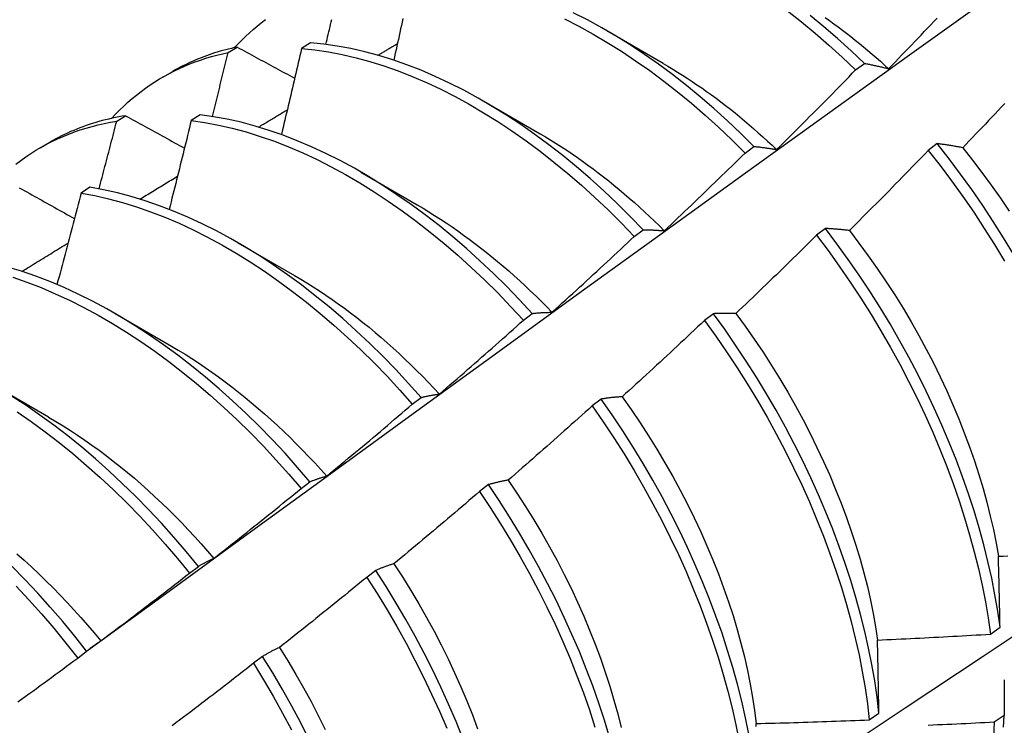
# Model space of a CAD drawing. Header units: inches. Extents: x 16 to 202, y 11 to 132.
# Tile 48 of 56: x 181.576 to 181.855, y 73.755 to 73.955. Entities that reach past the tile are written whole.
import ezdxf

# ---------------------------------------------------------------- set-up
doc = ezdxf.new("R2010")
doc.units = ezdxf.units.IN
doc.header["$MEASUREMENT"] = 0
doc.layers.add('Visible Edges(ANSI)', color=7, linetype='Continuous', lineweight=25)

msp = doc.modelspace()

# ---------------------------------------------------------------- linework, layer by layer
at = {"layer": 'Visible Edges(ANSI)'}
for p, q in [((181.74252, 73.95208), (181.75848, 73.94284)), ((181.63533, 73.94585), (181.63786, 73.9474)), ((181.65861, 73.94861), (181.65611, 73.94699)), ((181.813, 73.94091), (181.8155, 73.94278)), ((181.61688, 73.93892), (181.61967, 73.94052)), ((181.70772, 73.93204), (181.72369, 73.9228)), ((181.60377, 73.92639), (181.6063, 73.92795)), ((181.62737, 73.92822), (181.62488, 73.92659)), ((181.58209, 73.91888), (181.58487, 73.92048)), ((181.83612, 73.92005), (181.83359, 73.91813)), ((181.7817, 73.91739), (181.7842, 73.91927)), ((181.67292, 73.912), (181.68889, 73.90276)), ((181.59618, 73.90768), (181.59369, 73.90603)), ((181.75035, 73.89377), (181.75286, 73.89566)), ((181.80447, 73.89601), (181.80194, 73.89408)), ((181.63812, 73.89196), (181.65409, 73.88272)), ((181.60333, 73.87192), (181.61929, 73.86268)), ((181.71895, 73.87006), (181.72146, 73.87196)), ((181.77275, 73.87189), (181.77021, 73.86996)), ((181.56853, 73.85188), (181.58449, 73.84264)), ((181.68749, 73.84626), (181.69001, 73.84817)), ((181.74095, 73.84771), (181.73841, 73.84578)), ((181.65597, 73.82238), (181.65849, 73.82429)), ((181.70908, 73.82347), (181.70653, 73.82153)), ((181.62439, 73.79841), (181.62692, 73.80033)), ((181.67713, 73.79917), (181.67457, 73.79722)), ((181.85118, 73.78114), (181.85392, 73.78308)), ((181.59274, 73.77437), (181.59527, 73.7763)), ((181.6451, 73.77482), (181.64253, 73.77287)), ((181.81687, 73.75686), (181.81962, 73.7588)), ((181.85509, 73.75808), (181.85229, 73.75617))]:
    msp.add_line(p, q, dxfattribs=at)
at = {"layer": 'Visible Edges(ANSI)', "flags": 128}
for points in [[(181.59524, 73.77627), (181.61866, 73.79334), (181.64205, 73.81038), (181.66541, 73.82738), (181.68874, 73.84434), (181.71205, 73.86126), (181.73534, 73.87814), (181.7586, 73.89497), (181.78184, 73.91176), (181.80506, 73.92851), (181.82826, 73.94521), (181.85143, 73.96186), (181.8746, 73.97847), (181.89774, 73.99502), (181.92087, 74.01152), (181.94399, 74.02797), (181.9671, 74.04437), (181.99019, 74.06071), (182.01327, 74.07699), (182.03635, 74.09322)], [(181.7842, 73.91927), (181.78048, 73.92296), (181.7767, 73.92654), (181.77288, 73.92999), (181.76901, 73.93332), (181.76511, 73.93653), (181.76117, 73.9396), (181.7572, 73.94254), (181.75321, 73.94534), (181.7492, 73.948), (181.74518, 73.95051), (181.74114, 73.95287), (181.7371, 73.95507), (181.73306, 73.95713)], [(181.79372, 73.95763), (181.79765, 73.95454), (181.80155, 73.95132), (181.80541, 73.94797), (181.80923, 73.9445), (181.813, 73.94091)], [(181.8155, 73.94278), (181.81173, 73.94637), (181.8079, 73.94983), (181.80404, 73.95317), (181.80014, 73.95638)], [(181.80438, 73.95577), (181.8056, 73.9549), (181.80683, 73.95402), (181.80804, 73.95312), (181.80926, 73.95221), (181.81047, 73.95129), (181.81168, 73.95035), (181.81288, 73.94939), (181.81408, 73.94842), (181.81528, 73.94744), (181.81647, 73.94644), (181.81766, 73.94543), (181.81884, 73.94441), (181.82002, 73.94337), (181.8212, 73.94232), (181.82237, 73.94126)], [(181.82237, 73.94126), (181.82329, 73.94221), (181.82421, 73.94316), (181.82513, 73.94412), (181.82604, 73.94507), (181.82696, 73.94603), (181.82788, 73.94698), (181.8288, 73.94794), (181.82971, 73.9489), (181.83063, 73.94985), (181.83154, 73.95081), (181.83245, 73.95177), (181.83337, 73.95273), (181.83428, 73.9537), (181.83519, 73.95466), (181.8361, 73.95562)], [(181.63712, 73.94724), (181.63814, 73.94833), (181.63919, 73.9494), (181.64026, 73.95043), (181.64134, 73.95144), (181.64245, 73.95241), (181.64358, 73.95336), (181.64473, 73.95427), (181.64589, 73.95516)], [(181.66301, 73.94816), (181.66318, 73.94887), (181.66335, 73.94958), (181.66351, 73.95028), (181.66368, 73.95099), (181.66385, 73.9517), (181.66401, 73.95241), (181.66418, 73.95312), (181.66434, 73.95383), (181.66451, 73.95454), (181.66467, 73.95524)], [(181.68483, 73.95547), (181.68462, 73.95449), (181.6844, 73.9535), (181.68418, 73.95252), (181.68397, 73.95154), (181.68375, 73.95056), (181.68353, 73.94958), (181.68332, 73.9486), (181.6831, 73.94761), (181.68288, 73.94663), (181.68266, 73.94565), (181.68244, 73.94467), (181.68222, 73.94368)], [(181.73058, 73.95537), (181.73462, 73.95331), (181.73866, 73.95109), (181.7427, 73.94872), (181.74672, 73.9462), (181.75073, 73.94353), (181.75472, 73.94072), (181.75868, 73.93777), (181.76262, 73.93469), (181.76652, 73.93147), (181.77038, 73.92813), (181.7742, 73.92467), (181.77798, 73.92108), (181.7817, 73.91739)], [(181.63786, 73.9474), (181.63705, 73.94723), (181.63624, 73.94704), (181.63544, 73.94685), (181.63464, 73.94664), (181.63384, 73.94643), (181.63305, 73.94621), (181.63227, 73.94597), (181.63149, 73.94573), (181.63071, 73.94548), (181.62994, 73.94521), (181.62918, 73.94494), (181.62841, 73.94466), (181.62766, 73.94437), (181.62691, 73.94407), (181.62616, 73.94375), (181.62542, 73.94343), (181.62468, 73.9431), (181.62395, 73.94276), (181.62322, 73.94241), (181.6225, 73.94205), (181.62178, 73.94169), (181.62107, 73.94131), (181.62037, 73.94092), (181.61967, 73.94052)], [(181.63786, 73.9474), (181.63853, 73.94703), (181.63921, 73.94667), (181.63988, 73.9463), (181.64056, 73.94593), (181.64124, 73.94557), (181.64191, 73.9452), (181.64259, 73.94483), (181.64327, 73.94446), (181.64395, 73.9441), (181.64463, 73.94373), (181.6453, 73.94336), (181.64598, 73.94299), (181.64666, 73.94263), (181.64734, 73.94226), (181.64803, 73.94189), (181.64871, 73.94152), (181.64939, 73.94115), (181.65007, 73.94079), (181.65075, 73.94042), (181.65144, 73.94005), (181.65212, 73.93968), (181.6528, 73.93931), (181.65349, 73.93894), (181.65417, 73.93858)], [(181.75286, 73.89566), (181.74919, 73.89945), (181.74546, 73.90314), (181.74168, 73.9067), (181.73785, 73.91015), (181.73398, 73.91348), (181.73008, 73.91668), (181.72614, 73.91974), (181.72217, 73.92267), (181.71818, 73.92546), (181.71417, 73.92811), (181.71014, 73.93061), (181.7061, 73.93296), (181.70206, 73.93516), (181.69802, 73.9372), (181.69398, 73.93909), (181.68996, 73.94082), (181.68594, 73.94238), (181.68195, 73.94378), (181.67797, 73.94501), (181.67403, 73.94607), (181.67011, 73.94696), (181.66623, 73.94768), (181.6624, 73.94823), (181.65861, 73.94861)], [(181.67774, 73.94507), (181.67797, 73.94521), (181.6782, 73.94535), (181.67843, 73.94549), (181.67866, 73.94562), (181.67889, 73.94576), (181.67912, 73.9459), (181.67935, 73.94604), (181.67958, 73.94618), (181.67982, 73.94631), (181.68005, 73.94645), (181.68028, 73.94659), (181.68051, 73.94673), (181.68074, 73.94686), (181.68097, 73.947), (181.6812, 73.94714), (181.68143, 73.94728), (181.68166, 73.94742), (181.68189, 73.94755), (181.68212, 73.94769), (181.68235, 73.94783), (181.68258, 73.94797), (181.68281, 73.9481), (181.68304, 73.94824), (181.68327, 73.94838)], [(181.60232, 73.9272), (181.60344, 73.92839), (181.60458, 73.92955), (181.60575, 73.93067), (181.60694, 73.93175), (181.60816, 73.9328), (181.6094, 73.93382), (181.61066, 73.9348), (181.61195, 73.93575), (181.61326, 73.93666), (181.61459, 73.93753), (181.61594, 73.93837), (181.61731, 73.93917), (181.61871, 73.93993), (181.62012, 73.94066), (181.62156, 73.94135), (181.62301, 73.942), (181.62449, 73.94261), (181.62598, 73.94319), (181.6275, 73.94373), (181.62903, 73.94423), (181.63058, 73.94469), (181.63215, 73.94512), (181.63373, 73.9455), (181.63533, 73.94585)], [(181.63087, 73.92774), (181.63106, 73.92849), (181.63125, 73.92925), (181.63144, 73.93), (181.63163, 73.93076), (181.63182, 73.93151), (181.632, 73.93227), (181.63219, 73.93302), (181.63238, 73.93378), (181.63256, 73.93453), (181.63275, 73.93529), (181.63294, 73.93604), (181.63312, 73.9368), (181.63331, 73.93755), (181.63349, 73.93831), (181.63368, 73.93906), (181.63386, 73.93981), (181.63405, 73.94057), (181.63423, 73.94132), (181.63442, 73.94208), (181.6346, 73.94283), (181.63478, 73.94359), (181.63497, 73.94434), (181.63515, 73.9451), (181.63533, 73.94585)], [(181.65611, 73.94699), (181.65588, 73.94597), (181.65564, 73.94496), (181.65541, 73.94394), (181.65518, 73.94293), (181.65494, 73.94191), (181.65471, 73.9409), (181.65447, 73.93988), (181.65424, 73.93887), (181.654, 73.93785), (181.65377, 73.93683), (181.65353, 73.93582), (181.65329, 73.9348), (181.65305, 73.93379), (181.65282, 73.93277), (181.65258, 73.93175), (181.65234, 73.93074), (181.6521, 73.92972), (181.65186, 73.92871), (181.65162, 73.92769), (181.65138, 73.92667), (181.65114, 73.92566), (181.6509, 73.92464), (181.65066, 73.92362), (181.65041, 73.92261)], [(181.65611, 73.94699), (181.6599, 73.9466), (181.66374, 73.94603), (181.66762, 73.9453), (181.67154, 73.94439), (181.67549, 73.94332), (181.67946, 73.94207), (181.68346, 73.94066), (181.68748, 73.93909), (181.6915, 73.93735), (181.69554, 73.93545), (181.69958, 73.9334), (181.70362, 73.93119), (181.70766, 73.92882), (181.71168, 73.92631), (181.71569, 73.92365), (181.71968, 73.92085), (181.72365, 73.91791), (181.72759, 73.91484), (181.73149, 73.91163), (181.73536, 73.90829), (181.73918, 73.90484), (181.74296, 73.90126), (181.74668, 73.89757), (181.75035, 73.89377)], [(181.75849, 73.94278), (181.75987, 73.94198), (181.76124, 73.94116), (181.76262, 73.94032), (181.76399, 73.93945), (181.76536, 73.93857), (181.76672, 73.93767), (181.76809, 73.93675), (181.76945, 73.93581), (181.7708, 73.93486), (181.77216, 73.93388), (181.77351, 73.93289), (181.77486, 73.93187), (181.7762, 73.93084), (181.77754, 73.92979), (181.77887, 73.92873), (181.7802, 73.92764), (181.78152, 73.92654), (181.78284, 73.92542), (181.78415, 73.92428), (181.78546, 73.92313), (181.78676, 73.92196), (181.78805, 73.92077), (181.78934, 73.91957), (181.79062, 73.91835)], [(181.8155, 73.94278), (181.81578, 73.94273), (181.81606, 73.94268), (181.81634, 73.94262), (181.81662, 73.94257), (181.8169, 73.94251), (181.81718, 73.94246), (181.81746, 73.9424), (181.81775, 73.94234), (181.81803, 73.94228), (181.81831, 73.94222), (181.8186, 73.94216), (181.81888, 73.94209), (181.81917, 73.94203), (181.81946, 73.94196), (181.81975, 73.9419), (181.82003, 73.94183), (181.82032, 73.94176), (181.82061, 73.94169), (181.8209, 73.94162), (181.82119, 73.94155), (181.82149, 73.94148), (181.82178, 73.94141), (181.82207, 73.94133), (181.82237, 73.94126)], [(181.79062, 73.91835), (181.79157, 73.91928), (181.79251, 73.92021), (181.79345, 73.92114), (181.79438, 73.92208), (181.79532, 73.92301), (181.79626, 73.92395), (181.7972, 73.92488), (181.79813, 73.92582), (181.79907, 73.92675), (181.8, 73.92769), (181.80094, 73.92863), (181.80187, 73.92957), (181.8028, 73.93051), (181.80373, 73.93145), (181.80466, 73.93239), (181.80559, 73.93333), (181.80652, 73.93428), (181.80745, 73.93522), (181.80837, 73.93617), (181.8093, 73.93711), (181.81023, 73.93806), (181.81115, 73.93901), (181.81207, 73.93996), (181.813, 73.94091)], [(181.85523, 73.9314), (181.85432, 73.93044), (181.85341, 73.92947), (181.85249, 73.9285), (181.85158, 73.92754), (181.85067, 73.92657), (181.84976, 73.92561), (181.84884, 73.92465), (181.84793, 73.92369), (181.84701, 73.92272), (181.84609, 73.92176), (181.84518, 73.9208), (181.84426, 73.91985), (181.84334, 73.91889)], [(181.6063, 73.92795), (181.60533, 73.92779), (181.60438, 73.92762), (181.60342, 73.92744), (181.60248, 73.92724), (181.60154, 73.92702), (181.6006, 73.9268), (181.59967, 73.92656), (181.59875, 73.92631), (181.59783, 73.92604), (181.59692, 73.92576), (181.59602, 73.92547), (181.59512, 73.92517), (181.59423, 73.92485), (181.59334, 73.92452), (181.59247, 73.92417), (181.59159, 73.92381), (181.59073, 73.92344), (181.58987, 73.92306), (181.58902, 73.92266), (181.58817, 73.92225), (181.58734, 73.92183), (181.58651, 73.92139), (181.58568, 73.92095), (181.58487, 73.92048)], [(181.6063, 73.92795), (181.60699, 73.92757), (181.60768, 73.92719), (181.60837, 73.92681), (181.60906, 73.92643), (181.60975, 73.92605), (181.61044, 73.92566), (181.61113, 73.92528), (181.61182, 73.9249), (181.61252, 73.92452), (181.61321, 73.92414), (181.6139, 73.92375), (181.6146, 73.92337), (181.61529, 73.92299), (181.61599, 73.92261), (181.61668, 73.92222), (181.61738, 73.92184), (181.61808, 73.92146), (181.61877, 73.92108), (181.61947, 73.92069), (181.62017, 73.92031), (181.62087, 73.91993), (181.62157, 73.91954), (181.62227, 73.91916), (181.62297, 73.91878)], [(181.72146, 73.87196), (181.71784, 73.87585), (181.71417, 73.87964), (181.71044, 73.88331), (181.70665, 73.88687), (181.70282, 73.89031), (181.69895, 73.89363), (181.69505, 73.89682), (181.6911, 73.89988), (181.68713, 73.9028), (181.68314, 73.90558), (181.67913, 73.90822), (181.6751, 73.91071), (181.67107, 73.91306), (181.66703, 73.91525), (181.66298, 73.91728), (181.65895, 73.91916), (181.65492, 73.92087), (181.65091, 73.92243), (181.64691, 73.92381), (181.64294, 73.92504), (181.63899, 73.92609), (181.63508, 73.92697), (181.63121, 73.92768), (181.62737, 73.92822)], [(181.64395, 73.92474), (181.64429, 73.92494), (181.64463, 73.92515), (181.64497, 73.92535), (181.64531, 73.92556), (181.64565, 73.92576), (181.64599, 73.92597), (181.64632, 73.92617), (181.64666, 73.92638), (181.647, 73.92658), (181.64734, 73.92678), (181.64768, 73.92699), (181.64802, 73.92719), (181.64836, 73.9274), (181.6487, 73.9276), (181.64903, 73.92781), (181.64937, 73.92801), (181.64971, 73.92822), (181.65005, 73.92842), (181.65039, 73.92863), (181.65073, 73.92883), (181.65107, 73.92903), (181.65141, 73.92924), (181.65174, 73.92944), (181.65208, 73.92965)], [(181.57523, 73.91428), (181.57661, 73.91532), (181.57802, 73.91632), (181.57945, 73.91727), (181.58091, 73.91819), (181.5824, 73.91906), (181.58391, 73.91989), (181.58544, 73.92067), (181.587, 73.92141), (181.58858, 73.92211), (181.59018, 73.92277), (181.59181, 73.92338), (181.59346, 73.92394), (181.59512, 73.92446), (181.59682, 73.92494), (181.59853, 73.92537), (181.60026, 73.92575), (181.60201, 73.9261), (181.60377, 73.92639)], [(181.59878, 73.90723), (181.59899, 73.90803), (181.5992, 73.90883), (181.59941, 73.90962), (181.59962, 73.91042), (181.59983, 73.91122), (181.60004, 73.91202), (181.60025, 73.91282), (181.60046, 73.91362), (181.60067, 73.91442), (181.60088, 73.91521), (181.60109, 73.91601), (181.6013, 73.91681), (181.60151, 73.91761), (181.60171, 73.91841), (181.60192, 73.91921), (181.60213, 73.92), (181.60234, 73.9208), (181.60254, 73.9216), (181.60275, 73.9224), (181.60295, 73.9232), (181.60316, 73.924), (181.60337, 73.92479), (181.60357, 73.92559), (181.60377, 73.92639)], [(181.62488, 73.92659), (181.62462, 73.92554), (181.62437, 73.92449), (181.62411, 73.92344), (181.62385, 73.9224), (181.6236, 73.92135), (181.62334, 73.9203), (181.62308, 73.91925), (181.62282, 73.9182), (181.62257, 73.91716), (181.62231, 73.91611), (181.62205, 73.91506), (181.62179, 73.91401), (181.62153, 73.91296), (181.62127, 73.91192), (181.621, 73.91087), (181.62074, 73.90982), (181.62048, 73.90877), (181.62022, 73.90772), (181.61995, 73.90667), (181.61969, 73.90563), (181.61942, 73.90458), (181.61916, 73.90353), (181.61889, 73.90248), (181.61863, 73.90143)], [(181.62488, 73.92659), (181.62871, 73.92603), (181.63259, 73.92531), (181.63651, 73.92441), (181.64045, 73.92335), (181.64443, 73.92211), (181.64842, 73.92071), (181.65244, 73.91915), (181.65647, 73.91742), (181.6605, 73.91553), (181.66455, 73.91348), (181.66859, 73.91128), (181.67262, 73.90893), (181.67665, 73.90643), (181.68066, 73.90378), (181.68465, 73.90098), (181.68862, 73.89805), (181.69256, 73.89498), (181.69646, 73.89178), (181.70033, 73.88846), (181.70416, 73.88501), (181.70793, 73.88144), (181.71166, 73.87775), (181.71533, 73.87396), (181.71895, 73.87006)], [(181.72368, 73.92284), (181.72519, 73.92195), (181.7267, 73.92104), (181.72821, 73.9201), (181.72972, 73.91914), (181.73122, 73.91816), (181.73272, 73.91715), (181.73422, 73.91612), (181.73571, 73.91507), (181.7372, 73.91399), (181.73868, 73.91289), (181.74016, 73.91177), (181.74164, 73.91063), (181.74311, 73.90947), (181.74457, 73.90828), (181.74603, 73.90708), (181.74748, 73.90586), (181.74893, 73.90461), (181.75037, 73.90335), (181.7518, 73.90206), (181.75323, 73.90076), (181.75464, 73.89944), (181.75605, 73.8981), (181.75745, 73.89674), (181.75884, 73.89536)], [(181.84334, 73.91889), (181.84303, 73.91895), (181.84272, 73.91901), (181.84241, 73.91906), (181.84211, 73.91912), (181.8418, 73.91917), (181.84149, 73.91923), (181.84119, 73.91928), (181.84089, 73.91933), (181.84058, 73.91939), (181.84028, 73.91944), (181.83998, 73.91949), (181.83968, 73.91954), (181.83938, 73.91958), (181.83908, 73.91963), (181.83878, 73.91968), (181.83848, 73.91972), (181.83818, 73.91977), (181.83789, 73.91981), (181.83759, 73.91985), (181.8373, 73.91989), (181.837, 73.91993), (181.83671, 73.91997), (181.83642, 73.92001), (181.83612, 73.92005)], [(181.85773, 73.88875), (181.85492, 73.89341), (181.85201, 73.89801), (181.849, 73.90256), (181.84591, 73.90704), (181.84273, 73.91145), (181.83947, 73.91579), (181.83612, 73.92005)], [(181.75884, 73.89536), (181.75981, 73.89627), (181.76077, 73.89718), (181.76173, 73.89809), (181.76268, 73.899), (181.76364, 73.89991), (181.7646, 73.90082), (181.76556, 73.90173), (181.76651, 73.90265), (181.76747, 73.90356), (181.76842, 73.90448), (181.76937, 73.90539), (181.77033, 73.90631), (181.77128, 73.90723), (181.77223, 73.90815), (181.77318, 73.90907), (181.77413, 73.90999), (181.77508, 73.91091), (181.77603, 73.91183), (181.77697, 73.91276), (181.77792, 73.91368), (181.77887, 73.91461), (181.77981, 73.91553), (181.78075, 73.91646), (181.7817, 73.91739)], [(181.7842, 73.91927), (181.78446, 73.91924), (181.78472, 73.91922), (181.78499, 73.91919), (181.78525, 73.91916), (181.78551, 73.91913), (181.78577, 73.9191), (181.78604, 73.91906), (181.7863, 73.91903), (181.78657, 73.919), (181.78683, 73.91896), (181.7871, 73.91892), (181.78737, 73.91888), (181.78764, 73.91885), (181.7879, 73.91881), (181.78817, 73.91877), (181.78844, 73.91872), (181.78871, 73.91868), (181.78898, 73.91864), (181.78926, 73.91859), (181.78953, 73.91855), (181.7898, 73.9185), (181.79008, 73.91845), (181.79035, 73.9184), (181.79062, 73.91835)], [(181.83359, 73.91813), (181.83267, 73.91718), (181.83175, 73.91622), (181.83083, 73.91527), (181.8299, 73.91431), (181.82898, 73.91336), (181.82805, 73.91241), (181.82712, 73.91146), (181.8262, 73.91051), (181.82527, 73.90956), (181.82434, 73.90862), (181.82341, 73.90767), (181.82248, 73.90672), (181.82155, 73.90578), (181.82061, 73.90483), (181.81968, 73.90389), (181.81875, 73.90295), (181.81781, 73.90201), (181.81688, 73.90107), (181.81594, 73.90013), (181.815, 73.89919), (181.81407, 73.89825), (181.81313, 73.89731), (181.81219, 73.89637), (181.81125, 73.89544)], [(181.83359, 73.91813), (181.83693, 73.91387), (181.84019, 73.90952), (181.84336, 73.9051), (181.84645, 73.90061), (181.84945, 73.89606), (181.85235, 73.89145), (181.85515, 73.88679)], [(181.84334, 73.91889), (181.8461, 73.91541), (181.8488, 73.91187), (181.85143, 73.90827), (181.854, 73.90462), (181.85649, 73.90091)], [(181.61035, 73.90434), (181.61079, 73.90461), (181.61124, 73.90488), (181.61168, 73.90515), (181.61212, 73.90542), (181.61257, 73.90569), (181.61301, 73.90596), (181.61345, 73.90623), (181.6139, 73.9065), (181.61434, 73.90677), (181.61478, 73.90704), (181.61523, 73.90731), (181.61567, 73.90758), (181.61611, 73.90785), (181.61656, 73.90812), (181.617, 73.90839), (181.61744, 73.90866), (181.61789, 73.90893), (181.61833, 73.9092), (181.61877, 73.90947), (181.61922, 73.90974), (181.61966, 73.91001), (181.6201, 73.91028), (181.62055, 73.91055), (181.62099, 73.91082)], [(181.71599, 73.68721), (181.73829, 73.70175), (181.76054, 73.71632), (181.78276, 73.73092), (181.80494, 73.74555), (181.82708, 73.76022), (181.84918, 73.77491), (181.87123, 73.78963), (181.89325, 73.80438), (181.91523, 73.81915), (181.93717, 73.83395), (181.95906, 73.84878), (181.98092, 73.86362), (182.00273, 73.87849), (182.02451, 73.89338), (182.04625, 73.90829)], [(181.5762, 73.90756), (181.57691, 73.90717), (181.57761, 73.90677), (181.57832, 73.90637), (181.57902, 73.90598), (181.57973, 73.90558), (181.58044, 73.90519), (181.58114, 73.90479), (181.58185, 73.90439), (181.58256, 73.904), (181.58327, 73.9036), (181.58398, 73.9032), (181.58469, 73.9028), (181.5854, 73.90241), (181.58611, 73.90201), (181.58682, 73.90161), (181.58753, 73.90121), (181.58825, 73.90082), (181.58896, 73.90042), (181.58967, 73.90002), (181.59039, 73.89962), (181.5911, 73.89922), (181.59182, 73.89883)], [(181.59369, 73.90603), (181.59341, 73.90495), (181.59313, 73.90388), (181.59285, 73.9028), (181.59257, 73.90172), (181.59229, 73.90064), (181.59201, 73.89956), (181.59173, 73.89849), (181.59144, 73.89741), (181.59116, 73.89633), (181.59088, 73.89525), (181.5906, 73.89418), (181.59031, 73.8931), (181.59003, 73.89202), (181.58974, 73.89094), (181.58946, 73.88986), (181.58917, 73.88878), (181.58888, 73.88771), (181.5886, 73.88663), (181.58831, 73.88555), (181.58802, 73.88447), (181.58773, 73.88339), (181.58744, 73.88231), (181.58715, 73.88124), (181.58686, 73.88016)], [(181.59369, 73.90603), (181.59756, 73.90532), (181.60147, 73.90443), (181.60542, 73.90337), (181.60939, 73.90215), (181.61339, 73.90076), (181.6174, 73.89921), (181.62143, 73.89749), (181.62547, 73.89561), (181.62951, 73.89357), (181.63355, 73.89138), (181.63758, 73.88903), (181.64161, 73.88654), (181.64562, 73.8839), (181.64962, 73.88111), (181.65358, 73.87819), (181.65753, 73.87513), (181.66143, 73.87194), (181.6653, 73.86862), (181.66913, 73.86518), (181.67291, 73.86161), (181.67664, 73.85794), (181.68032, 73.85415), (181.68394, 73.85025), (181.68749, 73.84626)], [(181.69001, 73.84817), (181.68645, 73.85215), (181.68283, 73.85604), (181.67915, 73.85982), (181.67541, 73.86349), (181.67163, 73.86704), (181.6678, 73.87048), (181.66392, 73.87379), (181.66001, 73.87697), (181.65607, 73.88002), (181.6521, 73.88293), (181.64811, 73.8857), (181.64409, 73.88834), (181.64006, 73.89082), (181.63603, 73.89315), (181.63199, 73.89533), (181.62795, 73.89736), (181.62391, 73.89922), (181.61988, 73.90093), (181.61587, 73.90247), (181.61188, 73.90385), (181.6079, 73.90506), (181.60396, 73.90611), (181.60005, 73.90698), (181.59618, 73.90768)], [(181.68888, 73.90271), (181.69052, 73.90174), (181.69217, 73.90074), (181.69381, 73.89971), (181.69546, 73.89866), (181.69709, 73.89758), (181.69873, 73.89647), (181.70036, 73.89533), (181.70198, 73.89417), (181.7036, 73.89299), (181.70522, 73.89178), (181.70683, 73.89054), (181.70843, 73.88927), (181.71003, 73.88799), (181.71162, 73.88668), (181.7132, 73.88534), (181.71477, 73.88398), (181.71634, 73.8826), (181.71789, 73.88119), (181.71944, 73.87976), (181.72098, 73.87831), (181.72251, 73.87684), (181.72402, 73.87534), (181.72553, 73.87382), (181.72702, 73.87228)], [(181.75286, 73.89566), (181.7531, 73.89566), (181.75334, 73.89566), (181.75359, 73.89566), (181.75383, 73.89565), (181.75408, 73.89565), (181.75432, 73.89564), (181.75457, 73.89563), (181.75481, 73.89563), (181.75506, 73.89562), (181.75531, 73.89561), (181.75556, 73.8956), (181.75581, 73.89558), (181.75606, 73.89557), (181.75631, 73.89556), (181.75656, 73.89554), (181.75681, 73.89553), (181.75706, 73.89551), (181.75731, 73.89549), (181.75757, 73.89547), (181.75782, 73.89545), (181.75808, 73.89543), (181.75833, 73.89541), (181.75859, 73.89538), (181.75884, 73.89536)], [(181.81125, 73.89544), (181.81096, 73.89547), (181.81067, 73.89551), (181.81038, 73.89554), (181.81009, 73.89557), (181.8098, 73.8956), (181.80952, 73.89563), (181.80923, 73.89566), (181.80894, 73.89569), (181.80866, 73.89572), (181.80838, 73.89574), (181.80809, 73.89577), (181.80781, 73.89579), (181.80753, 73.89581), (181.80725, 73.89584), (181.80697, 73.89586), (181.80669, 73.89588), (181.80641, 73.8959), (181.80613, 73.89592), (181.80585, 73.89593), (181.80557, 73.89595), (181.8053, 73.89597), (181.80502, 73.89598), (181.80475, 73.896), (181.80447, 73.89601)], [(181.85392, 73.78308), (181.85326, 73.78765), (181.85247, 73.79228), (181.85155, 73.79696), (181.85049, 73.80168), (181.84931, 73.80644), (181.84799, 73.81123), (181.84655, 73.81604), (181.84498, 73.82088), (181.84329, 73.82573), (181.84147, 73.83059), (181.83953, 73.83544), (181.83747, 73.8403), (181.8353, 73.84514), (181.83301, 73.84997), (181.83061, 73.85477), (181.8281, 73.85955), (181.82548, 73.86429), (181.82277, 73.86899), (181.81995, 73.87364), (181.81703, 73.87824), (181.81402, 73.88279), (181.81093, 73.88726), (181.80774, 73.89167), (181.80447, 73.89601)], [(181.81125, 73.89544), (181.81395, 73.8919), (181.81659, 73.8883), (181.81916, 73.88465), (181.82166, 73.88095), (181.82409, 73.87721), (181.82644, 73.87342), (181.82872, 73.86959), (181.83091, 73.86573), (181.83301, 73.86185), (181.83504, 73.85793), (181.83697, 73.854), (181.83881, 73.85005), (181.84056, 73.84609), (181.84222, 73.84213), (181.84379, 73.83816), (181.84526, 73.8342), (181.84664, 73.83024), (181.84792, 73.8263), (181.84909, 73.82237), (181.85017, 73.81847), (181.85115, 73.81459), (181.85203, 73.81075), (181.8528, 73.80694), (181.85346, 73.80317)], [(181.57692, 73.88386), (181.57747, 73.8842), (181.57801, 73.88453), (181.57856, 73.88487), (181.5791, 73.8852), (181.57964, 73.88554), (181.58019, 73.88587), (181.58073, 73.88621), (181.58128, 73.88654), (181.58182, 73.88688), (181.58237, 73.88721), (181.58291, 73.88754), (181.58346, 73.88788), (181.584, 73.88821), (181.58455, 73.88855), (181.58509, 73.88888), (181.58564, 73.88922), (181.58618, 73.88955), (181.58672, 73.88989), (181.58727, 73.89022), (181.58781, 73.89055), (181.58836, 73.89089), (181.5889, 73.89122), (181.58945, 73.89156), (181.58999, 73.89189)], [(181.72702, 73.87228), (181.728, 73.87317), (181.72898, 73.87405), (181.72996, 73.87494), (181.73094, 73.87583), (181.73192, 73.87672), (181.7329, 73.87761), (181.73387, 73.8785), (181.73485, 73.87939), (181.73582, 73.88028), (181.7368, 73.88117), (181.73777, 73.88207), (181.73874, 73.88296), (181.73971, 73.88386), (181.74068, 73.88475), (181.74165, 73.88565), (181.74262, 73.88655), (181.74359, 73.88745), (181.74456, 73.88835), (181.74553, 73.88925), (181.74649, 73.89015), (181.74746, 73.89106), (181.74842, 73.89196), (181.74939, 73.89286), (181.75035, 73.89377)], [(181.80194, 73.89408), (181.80099, 73.89315), (181.80005, 73.89222), (181.79911, 73.89129), (181.79816, 73.89035), (181.79722, 73.88943), (181.79627, 73.8885), (181.79532, 73.88757), (181.79437, 73.88664), (181.79342, 73.88572), (181.79248, 73.88479), (181.79153, 73.88387), (181.79057, 73.88294), (181.78962, 73.88202), (181.78867, 73.8811), (181.78772, 73.88018), (181.78676, 73.87926), (181.78581, 73.87834), (181.78485, 73.87742), (181.7839, 73.8765), (181.78294, 73.87559), (181.78198, 73.87467), (181.78102, 73.87376), (181.78006, 73.87284), (181.7791, 73.87193)], [(181.80194, 73.89408), (181.8052, 73.88974), (181.80838, 73.88533), (181.81147, 73.88084), (181.81447, 73.87629), (181.81738, 73.87169), (181.82019, 73.86703), (181.8229, 73.86233), (181.82551, 73.85759), (181.82801, 73.85281), (181.8304, 73.848), (181.83268, 73.84317), (181.83485, 73.83833), (181.8369, 73.83348), (181.83883, 73.82862), (181.84063, 73.82376), (181.84232, 73.81891), (181.84388, 73.81408), (181.84531, 73.80926), (181.84662, 73.80447), (181.84779, 73.79972), (181.84884, 73.795), (181.84975, 73.79033), (181.85053, 73.78571), (181.85118, 73.78114)], [(181.65849, 73.82429), (181.655, 73.82837), (181.65144, 73.83235), (181.64781, 73.83623), (181.64413, 73.84), (181.64039, 73.84366), (181.6366, 73.84721), (181.63277, 73.85064), (181.62889, 73.85394), (181.62498, 73.85711), (181.62104, 73.86016), (181.61706, 73.86306), (181.61307, 73.86583), (181.60905, 73.86845), (181.60503, 73.87092), (181.60099, 73.87325), (181.59695, 73.87542), (181.59291, 73.87743), (181.58887, 73.87929), (181.58485, 73.88099), (181.58083, 73.88252), (181.57684, 73.88389), (181.57287, 73.88509)], [(181.57436, 73.88219), (181.57835, 73.88081), (181.58236, 73.87926), (181.58639, 73.87755), (181.59043, 73.87568), (181.59447, 73.87366), (181.59851, 73.87147), (181.60255, 73.86914), (181.60657, 73.86665), (181.61059, 73.86402), (181.61458, 73.86124), (181.61855, 73.85833), (181.62249, 73.85528), (181.6264, 73.85209), (181.63028, 73.84878), (181.63411, 73.84534), (181.63789, 73.84179), (181.64163, 73.83812), (181.6453, 73.83434), (181.64892, 73.83045), (181.65248, 73.82646), (181.65597, 73.82238)], [(181.6541, 73.88273), (181.65588, 73.88168), (181.65766, 73.8806), (181.65944, 73.87949), (181.66121, 73.87834), (181.66299, 73.87716), (181.66475, 73.87595), (181.66651, 73.87471), (181.66827, 73.87344), (181.67002, 73.87213), (181.67176, 73.87079), (181.67349, 73.86942), (181.67522, 73.86803), (181.67694, 73.8666), (181.67865, 73.86514), (181.68035, 73.86366), (181.68204, 73.86215), (181.68372, 73.86061), (181.68539, 73.85904), (181.68705, 73.85745), (181.6887, 73.85583), (181.69033, 73.85419), (181.69195, 73.85253), (181.69356, 73.85084), (181.69516, 73.84913)], [(181.72146, 73.87196), (181.72169, 73.87198), (181.72191, 73.87201), (181.72214, 73.87203), (181.72236, 73.87205), (181.72259, 73.87208), (181.72282, 73.8721), (181.72305, 73.87212), (181.72328, 73.87213), (181.72351, 73.87215), (181.72374, 73.87217), (181.72397, 73.87218), (181.7242, 73.8722), (181.72443, 73.87221), (181.72466, 73.87222), (181.7249, 73.87223), (181.72513, 73.87224), (181.72536, 73.87225), (181.7256, 73.87226), (181.72584, 73.87227), (181.72607, 73.87227), (181.72631, 73.87228), (181.72655, 73.87228), (181.72678, 73.87228), (181.72702, 73.87228)], [(181.7791, 73.87193), (181.77883, 73.87194), (181.77856, 73.87195), (181.77829, 73.87195), (181.77802, 73.87196), (181.77775, 73.87197), (181.77748, 73.87197), (181.77721, 73.87198), (181.77694, 73.87198), (181.77667, 73.87198), (181.77641, 73.87198), (181.77614, 73.87198), (181.77588, 73.87198), (181.77561, 73.87198), (181.77535, 73.87198), (181.77508, 73.87197), (181.77482, 73.87197), (181.77456, 73.87196), (181.7743, 73.87195), (181.77404, 73.87195), (181.77378, 73.87194), (181.77352, 73.87193), (181.77326, 73.87192), (181.77301, 73.87191), (181.77275, 73.87189)], [(181.69516, 73.84913), (181.69616, 73.84999), (181.69716, 73.85085), (181.69815, 73.85172), (181.69915, 73.85258), (181.70015, 73.85345), (181.70114, 73.85431), (181.70214, 73.85518), (181.70313, 73.85605), (181.70413, 73.85692), (181.70512, 73.85779), (181.70611, 73.85866), (181.70711, 73.85953), (181.7081, 73.8604), (181.70909, 73.86127), (181.71008, 73.86215), (181.71106, 73.86302), (181.71205, 73.8639), (181.71304, 73.86478), (181.71403, 73.86566), (181.71501, 73.86653), (181.716, 73.86741), (181.71698, 73.8683), (181.71796, 73.86918), (181.71895, 73.87006)], [(181.77021, 73.86996), (181.76925, 73.86905), (181.76828, 73.86814), (181.76732, 73.86723), (181.76635, 73.86633), (181.76539, 73.86542), (181.76442, 73.86451), (181.76345, 73.86361), (181.76248, 73.86271), (181.76152, 73.8618), (181.76055, 73.8609), (181.75958, 73.86), (181.7586, 73.8591), (181.75763, 73.8582), (181.75666, 73.8573), (181.75569, 73.8564), (181.75471, 73.85551), (181.75374, 73.85461), (181.75276, 73.85371), (181.75179, 73.85282), (181.75081, 73.85193), (181.74983, 73.85103), (181.74885, 73.85014), (181.74787, 73.84925), (181.74689, 73.84836)], [(181.77021, 73.86996), (181.77339, 73.86555), (181.77649, 73.86107), (181.7795, 73.85653), (181.78241, 73.85193), (181.78523, 73.84727), (181.78794, 73.84257), (181.79056, 73.83783), (181.79307, 73.83305), (181.79546, 73.82825), (181.79775, 73.82342), (181.79992, 73.81858), (181.80198, 73.81372), (181.80392, 73.80887), (181.80573, 73.80401), (181.80742, 73.79916), (181.80899, 73.79432), (181.81043, 73.78951), (181.81175, 73.78472), (181.81293, 73.77996), (181.81398, 73.77524), (181.8149, 73.77057), (181.81569, 73.76594), (181.81635, 73.76137), (181.81687, 73.75686)], [(181.81962, 73.7588), (181.81908, 73.76331), (181.81842, 73.76789), (181.81762, 73.77252), (181.81669, 73.7772), (181.81563, 73.78192), (181.81443, 73.78668), (181.81311, 73.79147), (181.81166, 73.79629), (181.81008, 73.80113), (181.80838, 73.80598), (181.80656, 73.81083), (181.80461, 73.81569), (181.80255, 73.82055), (181.80037, 73.82539), (181.79807, 73.83021), (181.79566, 73.83502), (181.79315, 73.83979), (181.79053, 73.84453), (181.7878, 73.84923), (181.78498, 73.85388), (181.78206, 73.85847), (181.77904, 73.86301), (181.77594, 73.86749), (181.77275, 73.87189)], [(181.7791, 73.87193), (181.78174, 73.86834), (181.7843, 73.86469), (181.7868, 73.86099), (181.78922, 73.85724), (181.79156, 73.85345), (181.79383, 73.84962), (181.79601, 73.84576), (181.79812, 73.84187), (181.80014, 73.83795), (181.80208, 73.83402), (181.80393, 73.83007), (181.80569, 73.82611), (181.80736, 73.82214), (181.80894, 73.81818), (181.81042, 73.81421), (181.8118, 73.81026), (181.81309, 73.80632), (181.81428, 73.80239), (181.81536, 73.79849), (181.81634, 73.79462), (181.81722, 73.79077), (181.81799, 73.78696), (181.81865, 73.78319), (181.81921, 73.77947)], [(181.61928, 73.8627), (181.6212, 73.86156), (181.62312, 73.86039), (181.62503, 73.85918), (181.62694, 73.85793), (181.62884, 73.85664), (181.63074, 73.85532), (181.63264, 73.85396), (181.63452, 73.85257), (181.6364, 73.85114), (181.63827, 73.84967), (181.64014, 73.84817), (181.64199, 73.84664), (181.64383, 73.84508), (181.64566, 73.84348), (181.64748, 73.84186), (181.64929, 73.8402), (181.65109, 73.83851), (181.65287, 73.83679), (181.65464, 73.83504), (181.65639, 73.83327), (181.65813, 73.83147), (181.65985, 73.82964), (181.66155, 73.82778), (181.66324, 73.8259)], [(181.62692, 73.80033), (181.62349, 73.8045), (181.61999, 73.80857), (181.61643, 73.81254), (181.6128, 73.81642), (181.60911, 73.82018), (181.60537, 73.82384), (181.60158, 73.82738), (181.59774, 73.8308), (181.59386, 73.83409), (181.58995, 73.83726), (181.586, 73.84029), (181.58203, 73.84319), (181.57803, 73.84595), (181.57402, 73.84856)], [(181.69001, 73.84817), (181.69021, 73.84822), (181.69042, 73.84827), (181.69063, 73.84832), (181.69084, 73.84837), (181.69105, 73.84842), (181.69126, 73.84846), (181.69147, 73.84851), (181.69169, 73.84856), (181.6919, 73.8486), (181.69211, 73.84864), (181.69232, 73.84868), (181.69254, 73.84872), (181.69275, 73.84876), (181.69297, 73.8488), (181.69319, 73.84884), (181.6934, 73.84888), (181.69362, 73.84891), (181.69384, 73.84894), (181.69406, 73.84898), (181.69427, 73.84901), (181.69449, 73.84904), (181.69471, 73.84907), (181.69493, 73.8491), (181.69516, 73.84913)], [(181.74689, 73.84836), (181.74664, 73.84835), (181.74638, 73.84833), (181.74613, 73.84831), (181.74588, 73.84829), (181.74562, 73.84827), (181.74537, 73.84825), (181.74512, 73.84823), (181.74487, 73.84821), (181.74462, 73.84818), (181.74437, 73.84816), (181.74412, 73.84813), (181.74387, 73.84811), (181.74363, 73.84808), (181.74338, 73.84805), (181.74314, 73.84802), (181.74289, 73.84799), (181.74265, 73.84796), (181.7424, 73.84793), (181.74216, 73.84789), (181.74192, 73.84786), (181.74168, 73.84782), (181.74143, 73.84779), (181.74119, 73.84775), (181.74095, 73.84771)], [(181.78277, 73.75276), (181.78183, 73.75744), (181.78076, 73.76216), (181.77956, 73.76693), (181.77823, 73.77172), (181.77677, 73.77654), (181.77519, 73.78138), (181.77348, 73.78623), (181.77165, 73.79108), (181.76969, 73.79594), (181.76762, 73.80079), (181.76543, 73.80564), (181.76313, 73.81046), (181.76072, 73.81526), (181.7582, 73.82003), (181.75557, 73.82477), (181.75284, 73.82946), (181.75001, 73.83411), (181.74708, 73.83871), (181.74406, 73.84324), (181.74095, 73.84771)], [(181.74689, 73.84836), (181.74947, 73.84471), (181.75197, 73.84101), (181.7544, 73.83726), (181.75675, 73.83348), (181.75903, 73.82965), (181.76122, 73.82579), (181.76334, 73.8219), (181.76537, 73.81799), (181.76731, 73.81406), (181.76917, 73.81011), (181.77093, 73.80616), (181.7726, 73.8022), (181.77417, 73.79823), (181.77564, 73.79427), (181.77702, 73.79032), (181.7783, 73.78638), (181.77947, 73.78245), (181.78055, 73.77855), (181.78153, 73.77467), (181.7824, 73.77082), (181.78317, 73.76701), (181.78384, 73.76323), (181.7844, 73.7595), (181.78486, 73.75582)], [(181.57555, 73.84414), (181.57955, 73.84137), (181.58352, 73.83847), (181.58746, 73.83542), (181.59137, 73.83225), (181.59525, 73.82894), (181.59908, 73.82551), (181.60287, 73.82196), (181.60661, 73.8183), (181.61029, 73.81452), (181.61391, 73.81064), (181.61747, 73.80666), (181.62097, 73.80258), (181.62439, 73.79841)], [(181.66324, 73.8259), (181.66426, 73.82673), (181.66528, 73.82757), (181.66629, 73.82841), (181.66731, 73.82925), (181.66833, 73.83009), (181.66934, 73.83094), (181.67036, 73.83178), (181.67137, 73.83263), (181.67238, 73.83347), (181.6734, 73.83432), (181.67441, 73.83516), (181.67542, 73.83601), (181.67643, 73.83686), (181.67744, 73.83771), (181.67844, 73.83856), (181.67945, 73.83941), (181.68046, 73.84027), (181.68147, 73.84112), (181.68247, 73.84197), (181.68348, 73.84283), (181.68448, 73.84369), (181.68548, 73.84454), (181.68649, 73.8454), (181.68749, 73.84626)], [(181.73841, 73.84578), (181.73743, 73.84489), (181.73644, 73.844), (181.73546, 73.84312), (181.73447, 73.84223), (181.73349, 73.84135), (181.7325, 73.84047), (181.73151, 73.83959), (181.73052, 73.83871), (181.72954, 73.83783), (181.72855, 73.83695), (181.72756, 73.83607), (181.72657, 73.83519), (181.72557, 73.83432), (181.72458, 73.83344), (181.72359, 73.83257), (181.72259, 73.8317), (181.7216, 73.83082), (181.7206, 73.82995), (181.71961, 73.82908), (181.71861, 73.82821), (181.71761, 73.82734), (181.71662, 73.82648), (181.71562, 73.82561), (181.71462, 73.82474)], [(181.73841, 73.84578), (181.74151, 73.8413), (181.74452, 73.83676), (181.74744, 73.83216), (181.75027, 73.82751), (181.75299, 73.82281), (181.75561, 73.81807), (181.75812, 73.8133), (181.76053, 73.8085), (181.76282, 73.80367), (181.765, 73.79883), (181.76706, 73.79397), (181.76901, 73.78911), (181.77083, 73.78426), (181.77253, 73.77941), (181.7741, 73.77457), (181.77555, 73.76975), (181.77687, 73.76496), (181.77806, 73.7602), (181.77912, 73.75548), (181.78005, 73.7508)], [(181.58449, 73.84259), (181.58655, 73.84138), (181.5886, 73.84012), (181.59065, 73.83882), (181.59269, 73.83748), (181.59473, 73.83609), (181.59677, 73.83467), (181.59879, 73.8332), (181.60081, 73.83169), (181.60281, 73.83015), (181.60481, 73.82856), (181.6068, 73.82694), (181.60877, 73.82527), (181.61074, 73.82357), (181.61268, 73.82184), (181.61462, 73.82006), (181.61654, 73.81825), (181.61844, 73.81641), (181.62033, 73.81453), (181.6222, 73.81261), (181.62405, 73.81067), (181.62589, 73.80869), (181.6277, 73.80669), (181.6295, 73.80465), (181.63127, 73.80259)], [(181.65849, 73.82429), (181.65868, 73.82437), (181.65888, 73.82445), (181.65907, 73.82453), (181.65926, 73.8246), (181.65945, 73.82468), (181.65965, 73.82475), (181.65984, 73.82482), (181.66004, 73.82489), (181.66023, 73.82496), (181.66043, 73.82503), (181.66063, 73.8251), (181.66083, 73.82517), (181.66102, 73.82524), (181.66122, 73.8253), (181.66142, 73.82537), (181.66162, 73.82543), (181.66182, 73.82549), (181.66202, 73.82555), (181.66222, 73.82561), (181.66243, 73.82567), (181.66263, 73.82573), (181.66283, 73.82579), (181.66304, 73.82584), (181.66324, 73.8259)], [(181.71462, 73.82474), (181.71438, 73.8247), (181.71414, 73.82466), (181.71391, 73.82462), (181.71367, 73.82457), (181.71343, 73.82453), (181.7132, 73.82448), (181.71296, 73.82443), (181.71273, 73.82438), (181.7125, 73.82433), (181.71226, 73.82428), (181.71203, 73.82423), (181.7118, 73.82418), (181.71157, 73.82412), (181.71134, 73.82407), (181.71111, 73.82401), (181.71089, 73.82396), (181.71066, 73.8239), (181.71043, 73.82384), (181.7102, 73.82378), (181.70998, 73.82372), (181.70975, 73.82366), (181.70953, 73.8236), (181.70931, 73.82353), (181.70908, 73.82347)], [(181.71462, 73.82474), (181.71712, 73.82105), (181.71955, 73.8173), (181.7219, 73.81352), (181.72418, 73.8097), (181.72637, 73.80584), (181.72848, 73.80195), (181.7305, 73.79804), (181.73243, 73.79411), (181.73427, 73.79016), (181.73603, 73.7862), (181.73769, 73.78224), (181.73926, 73.77827), (181.74074, 73.77431), (181.74212, 73.77035), (181.74341, 73.76641), (181.74459, 73.76248), (181.74568, 73.75858), (181.74667, 73.7547)], [(181.63127, 73.80259), (181.63231, 73.80341), (181.63335, 73.80422), (181.63438, 73.80504), (181.63542, 73.80585), (181.63645, 73.80667), (181.63749, 73.80749), (181.63852, 73.80831), (181.63955, 73.80913), (181.64058, 73.80995), (181.64161, 73.81077), (181.64264, 73.81159), (181.64367, 73.81242), (181.6447, 73.81324), (181.64573, 73.81407), (181.64676, 73.81489), (181.64778, 73.81572), (181.64881, 73.81655), (181.64983, 73.81738), (181.65086, 73.81821), (181.65188, 73.81904), (181.65291, 73.81987), (181.65393, 73.82071), (181.65495, 73.82154), (181.65597, 73.82238)], [(181.74335, 73.75197), (181.74188, 73.75679), (181.74029, 73.76162), (181.73858, 73.76647), (181.73674, 73.77133), (181.73478, 73.77619), (181.7327, 73.78104), (181.7305, 73.78588), (181.72819, 73.79071), (181.72577, 73.79551), (181.72325, 73.80028), (181.72061, 73.80501), (181.71788, 73.8097), (181.71504, 73.81435), (181.71211, 73.81894), (181.70908, 73.82347)], [(181.70653, 73.82153), (181.70553, 73.82066), (181.70452, 73.8198), (181.70352, 73.81894), (181.70252, 73.81808), (181.70151, 73.81722), (181.70051, 73.81636), (181.6995, 73.81551), (181.69849, 73.81465), (181.69748, 73.8138), (181.69647, 73.81294), (181.69546, 73.81209), (181.69445, 73.81123), (181.69344, 73.81038), (181.69243, 73.80953), (181.69142, 73.80868), (181.69041, 73.80783), (181.68939, 73.80699), (181.68838, 73.80614), (181.68736, 73.80529), (181.68635, 73.80445), (181.68533, 73.8036), (181.68431, 73.80276), (181.68329, 73.80192), (181.68228, 73.80108)], [(181.70653, 73.82153), (181.70955, 73.81699), (181.71247, 73.8124), (181.7153, 73.80775), (181.71803, 73.80305), (181.72066, 73.79832), (181.72318, 73.79354), (181.72559, 73.78874), (181.72789, 73.78392), (181.73007, 73.77908), (181.73214, 73.77422), (181.73409, 73.76936), (181.73592, 73.76451), (181.73763, 73.75966), (181.73921, 73.75482)], [(181.57552, 73.80392), (181.5776, 73.80206), (181.57967, 73.80017), (181.58171, 73.79824), (181.58374, 73.79626), (181.58576, 73.79425), (181.58775, 73.79221), (181.58972, 73.79013), (181.59168, 73.78801), (181.59361, 73.78586), (181.59551, 73.78368), (181.5974, 73.78146), (181.59925, 73.77922)], [(181.62692, 73.80033), (181.62709, 73.80044), (181.62727, 73.80055), (181.62744, 73.80065), (181.62762, 73.80075), (181.6278, 73.80086), (181.62798, 73.80096), (181.62815, 73.80106), (181.62833, 73.80116), (181.62851, 73.80125), (181.62869, 73.80135), (181.62887, 73.80145), (181.62906, 73.80154), (181.62924, 73.80163), (181.62942, 73.80173), (181.6296, 73.80182), (181.62979, 73.80191), (181.62997, 73.802), (181.63016, 73.80209), (181.63034, 73.80217), (181.63053, 73.80226), (181.63071, 73.80234), (181.6309, 73.80243), (181.63109, 73.80251), (181.63127, 73.80259)], [(181.85346, 73.80317), (181.85479, 73.80325), (181.85612, 73.80334)], [(181.85392, 73.78308), (181.8539, 73.78393), (181.85388, 73.78478), (181.85387, 73.78562), (181.85385, 73.78647), (181.85383, 73.78731), (181.85381, 73.78815), (181.85379, 73.789), (181.85377, 73.78984), (181.85376, 73.79068), (181.85374, 73.79152), (181.85372, 73.79235), (181.8537, 73.79319), (181.85368, 73.79403), (181.85366, 73.79486), (181.85364, 73.7957), (181.85362, 73.79653), (181.8536, 73.79736), (181.85358, 73.7982), (181.85356, 73.79903), (181.85354, 73.79986), (181.85352, 73.80068), (181.8535, 73.80151), (181.85348, 73.80234), (181.85346, 73.80317)], [(181.59527, 73.7763), (181.59192, 73.78054), (181.58848, 73.7847), (181.58498, 73.78877), (181.58141, 73.79274), (181.57778, 73.7966), (181.57409, 73.80036)], [(181.68228, 73.80108), (181.68205, 73.80101), (181.68183, 73.80094), (181.68161, 73.80087), (181.68139, 73.8008), (181.68117, 73.80073), (181.68095, 73.80065), (181.68074, 73.80058), (181.68052, 73.8005), (181.6803, 73.80043), (181.68009, 73.80035), (181.67987, 73.80027), (181.67966, 73.80019), (181.67944, 73.80011), (181.67923, 73.80003), (181.67902, 73.79995), (181.67881, 73.79987), (181.67859, 73.79979), (181.67838, 73.7997), (181.67817, 73.79961), (181.67796, 73.79953), (181.67776, 73.79944), (181.67755, 73.79935), (181.67734, 73.79926), (181.67713, 73.79917)], [(181.68228, 73.80108), (181.68471, 73.79733), (181.68706, 73.79354), (181.68933, 73.78972), (181.69153, 73.78586), (181.69364, 73.78197), (181.69567, 73.77806), (181.69762, 73.77413), (181.69947, 73.77018), (181.70124, 73.76622), (181.70292, 73.76226), (181.7045, 73.75829), (181.70598, 73.75433)], [(181.59925, 73.77922), (181.60031, 73.78001), (181.60136, 73.7808), (181.60242, 73.78159), (181.60347, 73.78238), (181.60452, 73.78317), (181.60558, 73.78397), (181.60663, 73.78476), (181.60768, 73.78556), (181.60873, 73.78635), (181.60978, 73.78715), (181.61082, 73.78795), (181.61187, 73.78875), (181.61292, 73.78955), (181.61396, 73.79035), (181.61501, 73.79115), (181.61605, 73.79195), (181.6171, 73.79276), (181.61814, 73.79356), (181.61918, 73.79437), (181.62023, 73.79518), (181.62127, 73.79598), (181.62231, 73.79679), (181.62335, 73.7976), (181.62439, 73.79841)], [(181.67457, 73.79722), (181.67355, 73.79638), (181.67253, 73.79555), (181.67151, 73.79471), (181.67048, 73.79388), (181.66946, 73.79304), (181.66843, 73.79221), (181.66741, 73.79137), (181.66638, 73.79054), (181.66535, 73.78971), (181.66433, 73.78888), (181.6633, 73.78805), (181.66227, 73.78722), (181.66124, 73.7864), (181.66021, 73.78557), (181.65918, 73.78475), (181.65814, 73.78392), (181.65711, 73.7831), (181.65608, 73.78228), (181.65504, 73.78146), (181.65401, 73.78064), (181.65297, 73.77982), (181.65194, 73.779), (181.6509, 73.77818), (181.64986, 73.77736)], [(181.67457, 73.79722), (181.6775, 73.79263), (181.68034, 73.78799), (181.68307, 73.78329), (181.68571, 73.77856), (181.68823, 73.77379), (181.69065, 73.76899), (181.69296, 73.76416), (181.69515, 73.75932), (181.69723, 73.75447)], [(181.70182, 73.75158), (181.69986, 73.75644), (181.69777, 73.76129), (181.69557, 73.76613), (181.69326, 73.77095), (181.69083, 73.77575), (181.68829, 73.78052), (181.68565, 73.78525), (181.68291, 73.78994), (181.68007, 73.79458), (181.67713, 73.79917)], [(181.57527, 73.79471), (181.5789, 73.79084), (181.58246, 73.78686), (181.58596, 73.78279), (181.58939, 73.77862), (181.59274, 73.77437)], [(181.81921, 73.77947), (181.82055, 73.77953), (181.82188, 73.77959), (181.82321, 73.77965), (181.82454, 73.77971), (181.82588, 73.77977), (181.82721, 73.77983), (181.82854, 73.7799), (181.82987, 73.77996), (181.8312, 73.78003), (181.83254, 73.78009), (181.83387, 73.78016), (181.8352, 73.78023), (181.83653, 73.7803), (181.83786, 73.78037), (181.8392, 73.78044), (181.84053, 73.78052), (181.84186, 73.78059), (181.84319, 73.78067), (181.84452, 73.78074), (181.84585, 73.78082), (181.84718, 73.7809), (181.84852, 73.78098), (181.84985, 73.78106), (181.85118, 73.78114)], [(181.59527, 73.7763), (181.59543, 73.77643), (181.59559, 73.77657), (181.59575, 73.7767), (181.59592, 73.77683), (181.59608, 73.77696), (181.59624, 73.77709), (181.5964, 73.77722), (181.59657, 73.77734), (181.59673, 73.77747), (181.59689, 73.77759), (181.59706, 73.77772), (181.59723, 73.77784), (181.59739, 73.77796), (181.59756, 73.77808), (181.59773, 73.7782), (181.59789, 73.77832), (181.59806, 73.77843), (181.59823, 73.77855), (181.5984, 73.77866), (181.59857, 73.77878), (181.59874, 73.77889), (181.59891, 73.779), (181.59908, 73.77911), (181.59925, 73.77922)], [(181.64986, 73.77736), (181.64966, 73.77727), (181.64945, 73.77717), (181.64925, 73.77708), (181.64904, 73.77698), (181.64884, 73.77688), (181.64864, 73.77678), (181.64844, 73.77668), (181.64823, 73.77658), (181.64803, 73.77648), (181.64783, 73.77637), (181.64763, 73.77627), (181.64744, 73.77616), (181.64724, 73.77606), (181.64704, 73.77595), (181.64684, 73.77584), (181.64665, 73.77573), (181.64645, 73.77562), (181.64626, 73.77551), (181.64606, 73.7754), (181.64587, 73.77528), (181.64568, 73.77517), (181.64548, 73.77505), (181.64529, 73.77493), (181.6451, 73.77482)], [(181.64986, 73.77736), (181.65222, 73.77358), (181.6545, 73.76975), (181.6567, 73.7659), (181.65882, 73.76201), (181.66085, 73.7581), (181.6628, 73.75417)], [(181.81962, 73.7588), (181.8196, 73.75967), (181.81959, 73.76054), (181.81957, 73.76141), (181.81955, 73.76228), (181.81954, 73.76315), (181.81952, 73.76402), (181.81951, 73.76488), (181.81949, 73.76575), (181.81948, 73.76661), (181.81946, 73.76748), (181.81944, 73.76834), (181.81943, 73.7692), (181.81941, 73.77006), (181.81939, 73.77092), (181.81937, 73.77178), (181.81936, 73.77264), (181.81934, 73.7735), (181.81932, 73.77435), (181.8193, 73.77521), (181.81929, 73.77606), (181.81927, 73.77691), (181.81925, 73.77777), (181.81923, 73.77862), (181.81921, 73.77947)], [(181.65832, 73.7512), (181.65588, 73.756), (181.65334, 73.76076), (181.6507, 73.76549), (181.64795, 73.77018), (181.6451, 73.77482)], [(181.57574, 73.76192), (181.57681, 73.76269), (181.57788, 73.76346), (181.57894, 73.76423), (181.58001, 73.76501), (181.58107, 73.76578), (181.58214, 73.76656), (181.5832, 73.76734), (181.58426, 73.76811), (181.58532, 73.76889), (181.58639, 73.76967), (181.58745, 73.77045), (181.58851, 73.77124), (181.58957, 73.77202), (181.59062, 73.7728), (181.59168, 73.77359), (181.59274, 73.77437)], [(181.64253, 73.77287), (181.64149, 73.77205), (181.64045, 73.77124), (181.63941, 73.77043), (181.63837, 73.76962), (181.63733, 73.76881), (181.63628, 73.768), (181.63524, 73.76719), (181.63419, 73.76639), (181.63315, 73.76558), (181.6321, 73.76477), (181.63105, 73.76397), (181.63, 73.76317), (181.62896, 73.76237), (181.62791, 73.76157), (181.62686, 73.76077), (181.62581, 73.75997), (181.62475, 73.75917), (181.6237, 73.75837), (181.62265, 73.75758), (181.6216, 73.75678), (181.62054, 73.75599), (181.61949, 73.75519)], [(181.64253, 73.77287), (181.64537, 73.76822), (181.64812, 73.76353), (181.65075, 73.7588), (181.65329, 73.75403)], [(181.85512, 73.76815), (181.85512, 73.76732), (181.85512, 73.76648), (181.85511, 73.76565), (181.85511, 73.76481), (181.85511, 73.76397), (181.8551, 73.76313), (181.8551, 73.76229), (181.8551, 73.76145), (181.8551, 73.76061), (181.85509, 73.75977), (181.85509, 73.75893), (181.85509, 73.75808)], [(181.85489, 73.75475), (181.85509, 73.75808)], [(181.78486, 73.75582), (181.7862, 73.75585), (181.78753, 73.75588), (181.78886, 73.75592), (181.7902, 73.75595), (181.79153, 73.75599), (181.79287, 73.75603), (181.7942, 73.75606), (181.79553, 73.7561), (181.79687, 73.75614), (181.7982, 73.75618), (181.79953, 73.75623), (181.80087, 73.75627), (181.8022, 73.75631), (181.80353, 73.75636), (181.80487, 73.7564), (181.8062, 73.75645), (181.80753, 73.7565), (181.80887, 73.75655), (181.8102, 73.7566), (181.81153, 73.75665), (181.81287, 73.7567), (181.8142, 73.75675), (181.81553, 73.7568), (181.81687, 73.75686)], [(181.78488, 73.75494), (181.78486, 73.75582)], [(181.85229, 73.75617), (181.85095, 73.7561), (181.84961, 73.75603), (181.84828, 73.75597), (181.84694, 73.7559), (181.8456, 73.75584), (181.84426, 73.75577), (181.84293, 73.75571), (181.84159, 73.75565), (181.84025, 73.75559), (181.83891, 73.75553), (181.83758, 73.75547), (181.83624, 73.75541), (181.8349, 73.75536), (181.83356, 73.7553)], [(181.85229, 73.75617), (181.85203, 73.75213)]]:
    msp.add_lwpolyline(points, dxfattribs=at)

doc.saveas('drawing.dxf')
